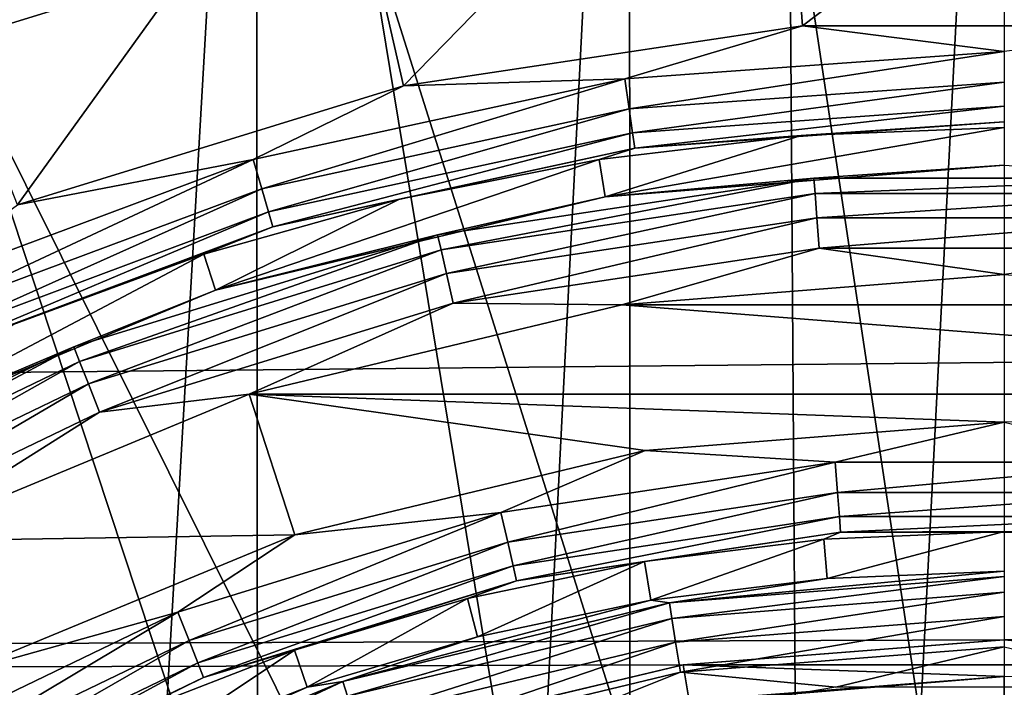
# Model space of a CAD drawing. Header units: metres. Extents: x -147 to 182, y -23 to 81.
# Tile 129 of 212: x -2.7 to 0, y 5.57 to 7.4. Entities that reach past the tile are written whole.
import ezdxf

# ---------------------------------------------------------------- set-up
doc = ezdxf.new("R2010")
doc.units = ezdxf.units.M
doc.layers.add('solid_ORA153_SW0001', color=7, linetype='CONTINUOUS')

msp = doc.modelspace()

# ---------------------------------------------------------------- linework, layer by layer
at = {"layer": 'solid_ORA153_SW0001'}
for points in [[(0, 9.9775, -40.900002), (-1.018779, -9.925352, -40.900002), (-1.029396, 9.924256, -40.900002)], [(0, 9.9775, -40.900002), (0, -9.9775, -40.900002), (-1.018779, -9.925352, -40.900002)], [(-1.029396, 9.924256, -40.900002), (-2.033576, -9.768104, -40.900002), (-2.053509, 9.763931, -40.900002)], [(-1.029396, 9.924256, -40.900002), (-1.018779, -9.925352, -40.900002), (-2.033576, -9.768104, -40.900002)], [(-2.053509, 9.763931, -40.900002), (-3.161774, -9.463129, -40.900002), (-3.184753, 9.455426, -40.900002)], [(-2.053509, 9.763931, -40.900002), (-2.033576, -9.768104, -40.900002), (-3.161774, -9.463129, -40.900002)], [(-1.648698, 7.220644, 38.299999), (-1.847011, 8.089184, 38.299999), (-0.62026, 8.274153, 38.299999)], [(-0.553658, 7.385755, 38.299999), (-1.648698, 7.220644, 38.299999), (-0.62026, 8.274153, 38.299999)], [(-0.553658, 7.385755, 38.299999), (-0.62026, 8.274153, 38.299999), (0.62026, 8.274153, 38.299999)], [(0.553658, 7.385755, 38.299999), (-0.553658, 7.385755, 38.299999), (0.62026, 8.274153, 38.299999)], [(-2.706787, 6.894145, 38.299999), (-3.032392, 7.723401, 38.299999), (-1.847011, 8.089184, 38.299999)], [(-1.648698, 7.220644, 38.299999), (-2.706787, 6.894145, 38.299999), (-1.847011, 8.089184, 38.299999)], [(136.699997, 7.866463, 21.61293), (-112.699997, 7.866463, 21.61293), (-112.699997, 5.304165, 22.380032)], [(-0.001635, 5.7, 22.282505), (136.699997, 7.866463, 21.61293), (-112.699997, 5.304165, 22.380032)], [(-0.589576, 7.867345, 40.898582), (-1.755558, 7.691601, 40.898582), (-0.562612, 3.913054, 41.289154)], [(-0.589576, 7.867345, 40.898582), (-0.562612, 3.913054, 41.289154), (0, 3.953293, 41.289154)], [(0.589576, 7.867345, 40.898582), (-0.589576, 7.867345, 40.898582), (0, 3.953293, 41.289154)], [(-0.001635, 5.7, 22.282505), (0.877528, 5.632045, 22.299778), (136.699997, 7.866463, 21.61293)], [(-3.423746, 7.496958, 40.761776), (-3.353929, 7.34408, 40.851318), (-2.274619, 7.746642, 40.851318)], [(-2.274619, 7.746642, 40.851318), (-3.353929, 7.34408, 40.851318), (-2.882323, 7.34404, 40.898582)], [(-2.274619, 7.746642, 40.851318), (-2.882323, 7.34404, 40.898582), (-1.755558, 7.691601, 40.898582)], [(-1.755558, 7.691601, 40.898582), (-2.882323, 7.34404, 40.898582), (-1.113771, 3.793157, 41.289154)], [(-1.755558, 7.691601, 40.898582), (-1.113771, 3.793157, 41.289154), (-0.562612, 3.913054, 41.289154)], [(-1.040968, 7.240088, 38.285564), (-1.648698, 7.220644, 38.299999), (-0.553658, 7.385755, 38.299999)], [(0, 7.31454, 38.285564), (-1.040968, 7.240088, 38.285564), (-0.553658, 7.385755, 38.299999)], [(0, 7.31454, 38.285564), (-0.553658, 7.385755, 38.299999), (0.553658, 7.385755, 38.299999)], [(-2.882323, 7.34404, 40.898582), (-3.944702, 6.832425, 40.898582), (-1.642257, 3.596042, 41.289154)], [(-2.882323, 7.34404, 40.898582), (-1.642257, 3.596042, 41.289154), (-1.113771, 3.793157, 41.289154)], [(-1.029099, 7.157541, 38.243427), (-1.040968, 7.240088, 38.285564), (0, 7.31454, 38.285564)], [(0, 7.231144, 38.243427), (-1.029099, 7.157541, 38.243427), (0, 7.31454, 38.285564)], [(-1.040968, 7.240088, 38.285564), (-2.060744, 7.01825, 38.285564), (-1.648698, 7.220644, 38.299999)], [(-2.037249, 6.938232, 38.243427), (-2.060744, 7.01825, 38.285564), (-1.040968, 7.240088, 38.285564)], [(-1.029099, 7.157541, 38.243427), (-2.037249, 6.938232, 38.243427), (-1.040968, 7.240088, 38.285564)], [(-2.060744, 7.01825, 38.285564), (-2.706787, 6.894145, 38.299999), (-1.648698, 7.220644, 38.299999)], [(-1.019651, 7.091829, 38.177681), (-1.029099, 7.157541, 38.243427), (0, 7.231144, 38.243427)], [(0, 7.164756, 38.177681), (-1.019651, 7.091829, 38.177681), (0, 7.231144, 38.243427)], [(-1.01354, 7.049326, 38.094696), (-1.019651, 7.091829, 38.177681), (0, 7.164756, 38.177681)], [(0, 7.121817, 38.094696), (-1.01354, 7.049326, 38.094696), (0, 7.164756, 38.177681)], [(-2.018545, 6.874533, 38.177681), (-2.037249, 6.938232, 38.243427), (-1.029099, 7.157541, 38.243427)], [(-1.019651, 7.091829, 38.177681), (-2.018545, 6.874533, 38.177681), (-1.029099, 7.157541, 38.243427)], [(-1.095447, 6.916382, 26.097382), (-0.557569, 7.084584, 38.002617), (0, 7.106491, 38.002617)], [(0, 7.002595, 26.097382), (-1.095447, 6.916382, 26.097382), (0, 7.106491, 38.002617)], [(0, 7.121817, 38.094696), (-0.557569, 7.084584, 38.002617), (-1.01354, 7.049326, 38.094696)], [(0, 7.121817, 38.094696), (0, 7.106491, 38.002617), (-0.557569, 7.084584, 38.002617)], [(-2.006448, 6.833333, 38.094696), (-2.018545, 6.874533, 38.177681), (-1.019651, 7.091829, 38.177681)], [(-1.01354, 7.049326, 38.094696), (-2.006448, 6.833333, 38.094696), (-1.019651, 7.091829, 38.177681)], [(-1.095447, 6.916382, 26.097382), (-1.1117, 7.018998, 38.002617), (-0.557569, 7.084584, 38.002617)], [(-1.01354, 7.049326, 38.094696), (-0.557569, 7.084584, 38.002617), (-1.1117, 7.018998, 38.002617)], [(-1.01354, 7.049326, 38.094696), (-1.658977, 6.910138, 38.002617), (-2.006448, 6.833333, 38.094696)], [(-1.01354, 7.049326, 38.094696), (-1.1117, 7.018998, 38.002617), (-1.658977, 6.910138, 38.002617)], [(-2.060744, 7.01825, 38.285564), (-3.03857, 6.65354, 38.285564), (-2.706787, 6.894145, 38.299999)], [(-3.003926, 6.57768, 38.243427), (-3.03857, 6.65354, 38.285564), (-2.060744, 7.01825, 38.285564)], [(-2.037249, 6.938232, 38.243427), (-3.003926, 6.57768, 38.243427), (-2.060744, 7.01825, 38.285564)], [(-2.163921, 6.659864, 26.097382), (-1.658977, 6.910138, 38.002617), (-1.1117, 7.018998, 38.002617)], [(-1.095447, 6.916382, 26.097382), (-2.163921, 6.659864, 26.097382), (-1.1117, 7.018998, 38.002617)], [(-0.522159, 6.967731, 26.005304), (-1.095447, 6.916382, 26.097382), (0, 7.002595, 26.097382)], [(0.522159, 6.967731, 26.005304), (-0.522159, 6.967731, 26.005304), (0, 7.002595, 26.097382)], [(-0.522159, 6.967731, 26.005304), (-1.554814, 6.812084, 26.005304), (-1.095447, 6.916382, 26.097382)], [(-1.545259, 6.770221, 25.922321), (-1.554814, 6.812084, 26.005304), (-0.522159, 6.967731, 26.005304)], [(-0.51895, 6.924912, 25.922321), (-1.545259, 6.770221, 25.922321), (-0.522159, 6.967731, 26.005304)], [(-0.51895, 6.924912, 25.922321), (-0.522159, 6.967731, 26.005304), (0.522159, 6.967731, 26.005304)], [(0.51895, 6.924912, 25.922321), (-0.51895, 6.924912, 25.922321), (0.522159, 6.967731, 26.005304)], [(-2.976347, 6.517292, 38.177681), (-3.003926, 6.57768, 38.243427), (-2.037249, 6.938232, 38.243427)], [(-2.018545, 6.874533, 38.177681), (-2.976347, 6.517292, 38.177681), (-2.037249, 6.938232, 38.243427)], [(-1.554814, 6.812084, 26.005304), (-2.163921, 6.659864, 26.097382), (-1.095447, 6.916382, 26.097382)], [(-1.530486, 6.705498, 25.856571), (-1.545259, 6.770221, 25.922321), (-0.51895, 6.924912, 25.922321)], [(-0.513989, 6.85871, 25.856571), (-1.530486, 6.705498, 25.856571), (-0.51895, 6.924912, 25.922321)], [(-0.513989, 6.85871, 25.856571), (-0.51895, 6.924912, 25.922321), (0.51895, 6.924912, 25.922321)], [(0.513989, 6.85871, 25.856571), (-0.513989, 6.85871, 25.856571), (0.51895, 6.924912, 25.922321)], [(-2.163921, 6.659864, 26.097382), (-2.196026, 6.758674, 38.002617), (-1.658977, 6.910138, 38.002617)], [(-2.006448, 6.833333, 38.094696), (-1.658977, 6.910138, 38.002617), (-2.196026, 6.758674, 38.002617)], [(-2.958509, 6.478232, 38.094696), (-2.976347, 6.517292, 38.177681), (-2.018545, 6.874533, 38.177681)], [(-2.006448, 6.833333, 38.094696), (-2.958509, 6.478232, 38.094696), (-2.018545, 6.874533, 38.177681)], [(-1.511929, 6.624193, 25.814436), (-1.530486, 6.705498, 25.856571), (-0.513989, 6.85871, 25.856571)], [(-0.507757, 6.775547, 25.814436), (-1.511929, 6.624193, 25.814436), (-0.513989, 6.85871, 25.856571)], [(-0.507757, 6.775547, 25.814436), (-0.513989, 6.85871, 25.856571), (0.513989, 6.85871, 25.856571)], [(0.507757, 6.775547, 25.814436), (-0.507757, 6.775547, 25.814436), (0.513989, 6.85871, 25.856571)], [(-3.944702, 6.832425, 40.898582), (-4.918963, 6.168185, 40.898582), (-2.137311, 3.325722, 41.289154)], [(-3.944702, 6.832425, 40.898582), (-2.137311, 3.325722, 41.289154), (-1.642257, 3.596042, 41.289154)], [(-2.006448, 6.833333, 38.094696), (-2.719536, 6.565541, 38.002617), (-2.958509, 6.478232, 38.094696)], [(-2.006448, 6.833333, 38.094696), (-2.196026, 6.758674, 38.002617), (-2.719536, 6.565541, 38.002617)], [(-1.554814, 6.812084, 26.005304), (-2.552736, 6.504266, 26.005304), (-2.163921, 6.659864, 26.097382)], [(-2.537049, 6.464294, 25.922321), (-2.552736, 6.504266, 26.005304), (-1.554814, 6.812084, 26.005304)], [(-1.545259, 6.770221, 25.922321), (-2.537049, 6.464294, 25.922321), (-1.554814, 6.812084, 26.005304)], [(-3.179112, 6.239358, 26.097382), (-2.719536, 6.565541, 38.002617), (-2.196026, 6.758674, 38.002617)], [(-2.163921, 6.659864, 26.097382), (-3.179112, 6.239358, 26.097382), (-2.196026, 6.758674, 38.002617)], [(-2.512794, 6.402495, 25.856571), (-2.537049, 6.464294, 25.922321), (-1.545259, 6.770221, 25.922321)], [(-1.530486, 6.705498, 25.856571), (-2.512794, 6.402495, 25.856571), (-1.545259, 6.770221, 25.922321)], [(-0.507757, 6.775547, 25.814436), (-1.048936, 6.62002, 25.799999), (-1.511929, 6.624193, 25.814436)], [(-0.507757, 6.775547, 25.814436), (0, 6.702604, 25.799999), (-1.048936, 6.62002, 25.799999)], [(0.507757, 6.775547, 25.814436), (0, 6.702604, 25.799999), (-0.507757, 6.775547, 25.814436)], [(-2.482327, 6.324864, 25.814436), (-2.512794, 6.402495, 25.856571), (-1.530486, 6.705498, 25.856571)], [(-1.511929, 6.624193, 25.814436), (-2.482327, 6.324864, 25.814436), (-1.530486, 6.705498, 25.856571)], [(-1.048936, 6.62002, 25.799999), (0, 6.702604, 25.799999), (1.048936, 6.62002, 25.799999)], [(-2.552736, 6.504266, 26.005304), (-3.179112, 6.239358, 26.097382), (-2.163921, 6.659864, 26.097382)], [(-1.511929, 6.624193, 25.814436), (-2.072055, 6.374284, 25.799999), (-2.482327, 6.324864, 25.814436)], [(-1.511929, 6.624193, 25.814436), (-1.048936, 6.62002, 25.799999), (-2.072055, 6.374284, 25.799999)], [(-2.072055, 6.374284, 25.799999), (-1.048936, 6.62002, 25.799999), (2.072055, 6.374284, 25.799999)], [(-1.048936, 6.62002, 25.799999), (1.048936, 6.62002, 25.799999), (2.072055, 6.374284, 25.799999)], [(-2.552736, 6.504266, 26.005304), (-3.493635, 6.051153, 26.005304), (-3.179112, 6.239358, 26.097382)], [(-3.472165, 6.013966, 25.922321), (-3.493635, 6.051153, 26.005304), (-2.552736, 6.504266, 26.005304)], [(-2.537049, 6.464294, 25.922321), (-3.472165, 6.013966, 25.922321), (-2.552736, 6.504266, 26.005304)], [(-3.438971, 5.956472, 25.856571), (-3.472165, 6.013966, 25.922321), (-2.537049, 6.464294, 25.922321)], [(-2.512794, 6.402495, 25.856571), (-3.438971, 5.956472, 25.856571), (-2.537049, 6.464294, 25.922321)], [(-3.397273, 5.88425, 25.814436), (-3.438971, 5.956472, 25.856571), (-2.512794, 6.402495, 25.856571)], [(-2.482327, 6.324864, 25.814436), (-3.397273, 5.88425, 25.814436), (-2.512794, 6.402495, 25.856571)], [(-1.946773, 5.988926, 25.799999), (-3.044058, 5.971486, 25.799999), (-2.072055, 6.374284, 25.799999)], [(-2.482327, 6.324864, 25.814436), (-2.072055, 6.374284, 25.799999), (-3.044058, 5.971486, 25.799999)], [(0, 6.297393, 25.799999), (-2.072055, 6.374284, 25.799999), (2.072055, 6.374284, 25.799999)], [(-0.985529, 6.219796, 25.799999), (-1.946773, 5.988926, 25.799999), (-2.072055, 6.374284, 25.799999)], [(0, 6.297393, 25.799999), (-0.985529, 6.219796, 25.799999), (-2.072055, 6.374284, 25.799999)], [(-2.482327, 6.324864, 25.814436), (-3.044058, 5.971486, 25.799999), (-3.397273, 5.88425, 25.814436)], [(-0.463714, 6.187835, 25.814522), (-0.985529, 6.219796, 25.799999), (0, 6.297393, 25.799999)], [(0.463714, 6.187835, 25.814522), (-0.463714, 6.187835, 25.814522), (0, 6.297393, 25.799999)], [(-1.380784, 6.049609, 25.814522), (-1.946773, 5.988926, 25.799999), (-0.985529, 6.219796, 25.799999)], [(-0.463714, 6.187835, 25.814522), (-1.380784, 6.049609, 25.814522), (-0.985529, 6.219796, 25.799999)], [(-1.362235, 5.968343, 25.856735), (-1.380784, 6.049609, 25.814522), (-0.463714, 6.187835, 25.814522)], [(-0.457485, 6.104712, 25.856735), (-1.362235, 5.968343, 25.856735), (-0.463714, 6.187835, 25.814522)], [(-0.457485, 6.104712, 25.856735), (-0.463714, 6.187835, 25.814522), (0.463714, 6.187835, 25.814522)], [(0.457485, 6.104712, 25.856735), (-0.457485, 6.104712, 25.856735), (0.463714, 6.187835, 25.814522)], [(-4.918963, 6.168185, 40.898582), (-5.783343, 5.366158, 40.898582), (-2.588856, 2.9877, 41.289154)], [(-4.918963, 6.168185, 40.898582), (-2.588856, 2.9877, 41.289154), (-2.137311, 3.325722, 41.289154)], [(-1.347476, 5.90368, 25.922546), (-1.362235, 5.968343, 25.856735), (-0.457485, 6.104712, 25.856735)], [(-0.452528, 6.038571, 25.922546), (-1.347476, 5.90368, 25.922546), (-0.457485, 6.104712, 25.856735)], [(-0.452528, 6.038571, 25.922546), (-0.457485, 6.104712, 25.856735), (0.457485, 6.104712, 25.856735)], [(0.452528, 6.038571, 25.922546), (-0.452528, 6.038571, 25.922546), (0.457485, 6.104712, 25.856735)], [(-1.380784, 6.049609, 25.814522), (-2.267009, 5.776245, 25.814522), (-1.946773, 5.988926, 25.799999)], [(-2.236556, 5.698651, 25.856735), (-2.267009, 5.776245, 25.814522), (-1.380784, 6.049609, 25.814522)], [(-1.362235, 5.968343, 25.856735), (-2.236556, 5.698651, 25.856735), (-1.380784, 6.049609, 25.814522)], [(-1.337939, 5.861892, 26.005571), (-1.347476, 5.90368, 25.922546), (-0.452528, 6.038571, 25.922546)], [(-0.449325, 5.99583, 26.005571), (-1.337939, 5.861892, 26.005571), (-0.452528, 6.038571, 25.922546)], [(-0.449325, 5.99583, 26.005571), (-0.452528, 6.038571, 25.922546), (0.452528, 6.038571, 25.922546)], [(0.449325, 5.99583, 26.005571), (-0.449325, 5.99583, 26.005571), (0.452528, 6.038571, 25.922546)], [(-0.486322, 5.869031, 38.502617), (-0.495262, 5.976921, 26.097382), (0, 5.997405, 26.097382)], [(-0.449325, 5.99583, 26.005571), (0, 5.997405, 26.097382), (-0.495262, 5.976921, 26.097382)], [(0, 5.889146, 38.502617), (-0.486322, 5.869031, 38.502617), (0, 5.997405, 26.097382)], [(0.449325, 5.99583, 26.005571), (0, 5.997405, 26.097382), (-0.449325, 5.99583, 26.005571)], [(-1.946773, 5.988926, 25.799999), (-2.86004, 5.610464, 25.799999), (-3.044058, 5.971486, 25.799999)], [(-2.267009, 5.776245, 25.814522), (-2.86004, 5.610464, 25.799999), (-1.946773, 5.988926, 25.799999)], [(-0.449325, 5.99583, 26.005571), (-0.98714, 5.915608, 26.097382), (-1.337939, 5.861892, 26.005571)], [(-0.449325, 5.99583, 26.005571), (-0.495262, 5.976921, 26.097382), (-0.98714, 5.915608, 26.097382)], [(-0.969322, 5.808825, 38.502617), (-0.98714, 5.915608, 26.097382), (-0.495262, 5.976921, 26.097382)], [(-0.486322, 5.869031, 38.502617), (-0.969322, 5.808825, 38.502617), (-0.495262, 5.976921, 26.097382)], [(-2.212324, 5.636909, 25.922546), (-2.236556, 5.698651, 25.856735), (-1.362235, 5.968343, 25.856735)], [(-1.347476, 5.90368, 25.922546), (-2.212324, 5.636909, 25.922546), (-1.362235, 5.968343, 25.856735)], [(-2.196665, 5.597011, 26.005571), (-2.212324, 5.636909, 25.922546), (-1.347476, 5.90368, 25.922546)], [(-1.337939, 5.861892, 26.005571), (-2.196665, 5.597011, 26.005571), (-1.347476, 5.90368, 25.922546)], [(-1.4457, 5.70894, 38.502617), (-1.472276, 5.813886, 26.097382), (-0.98714, 5.915608, 26.097382)], [(-1.337939, 5.861892, 26.005571), (-0.98714, 5.915608, 26.097382), (-1.472276, 5.813886, 26.097382)], [(-0.969322, 5.808825, 38.502617), (-1.4457, 5.70894, 38.502617), (-0.98714, 5.915608, 26.097382)], [(-0.918882, 5.801591, 38.594429), (-0.486322, 5.869031, 38.502617), (0, 5.889146, 38.502617)], [(-0.918882, 5.801591, 38.594429), (0, 5.889146, 38.502617), (0, 5.873909, 38.594429)], [(-1.337939, 5.861892, 26.005571), (-1.947354, 5.672449, 26.097382), (-2.196665, 5.597011, 26.005571)], [(-1.337939, 5.861892, 26.005571), (-1.472276, 5.813886, 26.097382), (-1.947354, 5.672449, 26.097382)], [(-0.918882, 5.801591, 38.594429), (-0.969322, 5.808825, 38.502617), (-0.486322, 5.869031, 38.502617)], [(-0.918882, 5.801591, 38.594429), (0, 5.873909, 38.594429), (-0.912177, 5.759257, 38.677452)], [(0, 5.873909, 38.594429), (0, 5.831047, 38.677452), (-0.912177, 5.759257, 38.677452)], [(-1.912203, 5.570056, 38.502617), (-1.947354, 5.672449, 26.097382), (-1.472276, 5.813886, 26.097382)], [(-1.4457, 5.70894, 38.502617), (-1.912203, 5.570056, 38.502617), (-1.472276, 5.813886, 26.097382)], [(-1.815138, 5.586419, 38.594429), (-1.4457, 5.70894, 38.502617), (-0.969322, 5.808825, 38.502617)], [(-1.815138, 5.586419, 38.594429), (-0.969322, 5.808825, 38.502617), (-0.918882, 5.801591, 38.594429)], [(-0.912177, 5.759257, 38.677452), (0, 5.831047, 38.677452), (-0.901801, 5.693748, 38.743263)], [(0, 5.831047, 38.677452), (0, 5.76472, 38.743263), (-0.901801, 5.693748, 38.743263)], [(-1.815138, 5.586419, 38.594429), (-0.918882, 5.801591, 38.594429), (-1.801893, 5.545655, 38.677452)], [(-0.918882, 5.801591, 38.594429), (-0.912177, 5.759257, 38.677452), (-1.801893, 5.545655, 38.677452)], [(-2.267009, 5.776245, 25.814522), (-3.102593, 5.373849, 25.814522), (-2.86004, 5.610464, 25.799999)], [(-3.060915, 5.301661, 25.856735), (-3.102593, 5.373849, 25.814522), (-2.267009, 5.776245, 25.814522)], [(-2.236556, 5.698651, 25.856735), (-3.060915, 5.301661, 25.856735), (-2.267009, 5.776245, 25.814522)], [(-1.801893, 5.545655, 38.677452), (-0.912177, 5.759257, 38.677452), (-1.781397, 5.482575, 38.743263)], [(-0.912177, 5.759257, 38.677452), (-0.901801, 5.693748, 38.743263), (-1.781397, 5.482575, 38.743263)], [(-0.901801, 5.693748, 38.743263), (0, 5.76472, 38.743263), (-0.888761, 5.611417, 38.785477)], [(0, 5.76472, 38.743263), (0, 5.681365, 38.785477), (-0.888761, 5.611417, 38.785477)], [(-0.880776, 5.631538, 22.299906), (-0.001635, 5.7, 22.282505), (-112.699997, 5.304165, 22.380032)], [(-1.815138, 5.586419, 38.594429), (-1.912203, 5.570056, 38.502617), (-1.4457, 5.70894, 38.502617)], [(-0.880842, 5.631529, 21.990358), (-0.000048, 5.7, 21.97271), (-0.880776, 5.631538, 22.299906)], [(-0.880842, 5.631529, 21.990358), (0.88069, 5.631553, 21.990353), (-0.000048, 5.7, 21.97271)], [(-0.000048, 5.7, 21.97271), (-0.001635, 5.7, 22.282505), (-0.880776, 5.631538, 22.299906)], [(-0.000048, 5.7, 21.97271), (0.877528, 5.632045, 22.299778), (-0.001635, 5.7, 22.282505)], [(-0.000048, 5.7, 21.97271), (0.88069, 5.631553, 21.990353), (0.877528, 5.632045, 22.299778)], [(-3.027752, 5.24422, 25.922546), (-3.060915, 5.301661, 25.856735), (-2.236556, 5.698651, 25.856735)], [(-2.212324, 5.636909, 25.922546), (-3.027752, 5.24422, 25.922546), (-2.236556, 5.698651, 25.856735)], [(-1.781397, 5.482575, 38.743263), (-0.901801, 5.693748, 38.743263), (-1.755638, 5.403298, 38.785477)], [(-0.901801, 5.693748, 38.743263), (-0.888761, 5.611417, 38.785477), (-1.755638, 5.403298, 38.785477)], [(-0.888761, 5.611417, 38.785477), (0, 5.681365, 38.785477), (-0.461791, 5.570046, 38.799999)], [(0, 5.681365, 38.785477), (0.461791, 5.570046, 38.799999), (-0.461791, 5.570046, 38.799999)], [(-2.365643, 5.393123, 38.502617), (-2.40913, 5.492263, 26.097382), (-1.947354, 5.672449, 26.097382)], [(-2.196665, 5.597011, 26.005571), (-1.947354, 5.672449, 26.097382), (-2.40913, 5.492263, 26.097382)], [(-1.912203, 5.570056, 38.502617), (-2.365643, 5.393123, 38.502617), (-1.947354, 5.672449, 26.097382)], [(-1.74326, 5.426887, 22.35059), (-0.880776, 5.631538, 22.299906), (-112.699997, 5.304165, 22.380032)], [(-3.006321, 5.207101, 26.005571), (-3.027752, 5.24422, 25.922546), (-2.212324, 5.636909, 25.922546)], [(-2.196665, 5.597011, 26.005571), (-3.006321, 5.207101, 26.005571), (-2.212324, 5.636909, 25.922546)], [(-1.745063, 5.426302, 22.041904), (-0.880842, 5.631529, 21.990358), (-1.74326, 5.426887, 22.35059)], [(-0.864862, 5.532813, 22.015402), (-0.880842, 5.631529, 21.990358), (-1.745063, 5.426302, 22.041904)], [(-0.880842, 5.631529, 21.990358), (-0.880776, 5.631538, 22.299906), (-1.74326, 5.426887, 22.35059)], [(0, 5.6, 21.998407), (0.88069, 5.631553, 21.990353), (-0.880842, 5.631529, 21.990358)], [(-0.864862, 5.532813, 22.015402), (0, 5.6, 21.998407), (-0.880842, 5.631529, 21.990358)], [(-2.196665, 5.597011, 26.005571), (-2.854449, 5.27456, 26.097382), (-3.006321, 5.207101, 26.005571)], [(-2.196665, 5.597011, 26.005571), (-2.40913, 5.492263, 26.097382), (-2.854449, 5.27456, 26.097382)], [(-1.755638, 5.403298, 38.785477), (-0.888761, 5.611417, 38.785477), (-1.372678, 5.417971, 38.799999)], [(-0.888761, 5.611417, 38.785477), (-0.461791, 5.570046, 38.799999), (-1.372678, 5.417971, 38.799999)], [(-0.922112, 5.523561, 26.700001), (0, 5.6, 26.700001), (-0.864862, 5.532813, 22.015402)], [(-0.922112, 5.523561, 26.700001), (0, 2.55, 26.700001), (0, 5.6, 26.700001)], [(0, 5.6, 26.700001), (0, 5.6, 21.998407), (-0.864862, 5.532813, 22.015402)], [(-2.666699, 5.233691, 38.594429), (-1.912203, 5.570056, 38.502617), (-1.815138, 5.586419, 38.594429)], [(-2.666699, 5.233691, 38.594429), (-1.815138, 5.586419, 38.594429), (-2.64724, 5.195501, 38.677452)], [(-2.666699, 5.233691, 38.594429), (-2.365643, 5.393123, 38.502617), (-1.912203, 5.570056, 38.502617)], [(-1.815138, 5.586419, 38.594429), (-1.801893, 5.545655, 38.677452), (-2.64724, 5.195501, 38.677452)]]:
    msp.add_3dface(points, dxfattribs=at)

doc.saveas('drawing.dxf')
